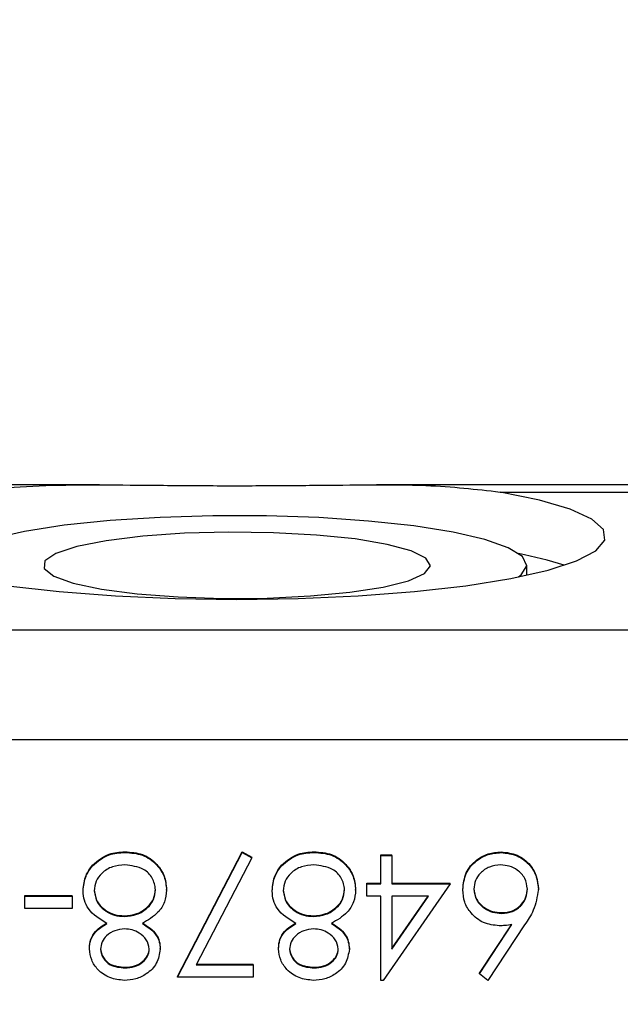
# Model space of a CAD drawing. Header units: inches. Extents: x 0.6 to 16.3, y 0.2 to 11.5.
# Tile 16 of 33: x 13.927 to 14.232, y 6.351 to 6.852. Entities that reach past the tile are written whole.
import ezdxf

# ---------------------------------------------------------------- set-up
doc = ezdxf.new("R2010")
doc.units = ezdxf.units.IN
doc.header["$MEASUREMENT"] = 0
doc.styles.add('SLDTEXTSTYLE0', font='TXT', dxfattribs={"width": 0.75})
doc.dimstyles.new('SLDDIMSTYLE1', dxfattribs={"dimtxt": 0.1377952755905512, "dimasz": 0.14, "dimexe": 0, "dimexo": 0.0625, "dimgap": 0.0344488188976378, "dimtad": 1, "dimdec": 1, "dimlfac": 2, "dimrnd": 1e-09, "dimzin": 12, "dimdsep": 46, "dimtxsty": 'SLDTEXTSTYLE0', "dimblk1": 'CLOSED', "dimblk2": 'CLOSED', "dimsah": 1, "dimcen": 0.09, "dimadec": 0, "dimazin": 3, "dimtfac": 1, "dimtdec": 1, "dimtofl": 0, "dimtmove": 0, "dimatfit": 3, "dimldrblk": 'CLOSED', "dimfxl": 0, "dimfrac": 2, "dimtolj": 1, "dimtzin": 12, "dimarcsym": 0})

# ---------------------------------------------------------------- blocks, each defined once
blk = doc.blocks.new('_Closed')
at = {"color": 0, "linetype": 'ByBlock', "lineweight": -2}
for p, q in [((-1, 0.166667), (0, 0)), ((-1, 0.166667), (-1, -0.166667)), ((0, 0), (-1, -0.166667)), ((0, 0), (-1, 0))]:
    blk.add_line(p, q, dxfattribs=at)
blk = doc.blocks.new('_D_2')
at = {"color": 7, "linetype": 'Continuous', "lineweight": 0}
for p, q in [((11.44602246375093, 8.805707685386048), (11.40403796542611, 8.805707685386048)), ((11.40403796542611, 8.805707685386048), (11.40403796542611, 8.586957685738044)), ((11.75146865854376, 8.805707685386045), (11.79345315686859, 8.805707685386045)), ((11.79345315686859, 8.805707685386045), (11.79345315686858, 8.58695768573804)), ((11.40403796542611, 8.586957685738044), (11.44602246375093, 8.586957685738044)), ((11.79345315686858, 8.58695768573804), (11.75146865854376, 8.58695768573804)), ((10.28009498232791, 7.084512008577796), (10.28009498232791, 8.420161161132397)), ((14.54005224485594, 5.615039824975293), (14.54005224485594, 8.420161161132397)), ((14.54005224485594, 8.38079108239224), (10.28009498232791, 8.38079108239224))]:
    blk.add_line(p, q, dxfattribs=at)
at = {"color": 7, "linetype": 'Continuous', "lineweight": 18, "xscale": 0.14, "yscale": 0.14, "rotation": 180.0000000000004}
blk.add_blockref('_Closed', (10.28009498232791, 8.38079108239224, -0.2228205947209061), dxfattribs=at)
at = {"color": 7, "linetype": 'Continuous', "lineweight": 18, "xscale": 0.14, "yscale": 0.14}
blk.add_blockref('_Closed', (14.54005224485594, 8.38079108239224, -0.2228205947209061), dxfattribs=at)
at = {"color": 7, "linetype": 'Continuous', "lineweight": 18, "char_height": 0.1377952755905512, "attachment_point": 1, "style": 'SLDTEXTSTYLE0'}
for s, insert in [('216', (11.44602246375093, 8.76458512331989)), ('8.5', (11.47147631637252, 8.558418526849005))]:
    blk.add_mtext(s, dxfattribs=dict(at, insert=insert))

msp = doc.modelspace()

# ---------------------------------------------------------------- linework, layer by layer
at = {"color": 7, "linetype": 'Continuous', "lineweight": 25}
for p, q in [((13.96719374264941, 6.61524353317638), (13.80059002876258, 6.61524353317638)), ((14.28802536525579, 6.61524353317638), (14.10812060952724, 6.61524353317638)), ((14.17099676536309, 6.61161057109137), (14.2883205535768, 6.61161057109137)), ((14.18459498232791, 6.569230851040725), (14.18459498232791, 6.574314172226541)), ((13.55264951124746, 6.54151367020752), (14.29315841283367, 6.541513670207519)), ((14.29315841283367, 6.485400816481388), (13.55559844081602, 6.485400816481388)), ((13.98025697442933, 6.428116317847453), (13.98025697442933, 6.428459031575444)), ((14.00701228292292, 6.36496164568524), (14.03986484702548, 6.428459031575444)), ((14.00701228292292, 6.364618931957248), (14.03986484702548, 6.428116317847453)), ((14.04471009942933, 6.425474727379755), (14.01650246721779, 6.370968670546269)), ((14.03986484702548, 6.428459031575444), (14.04471009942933, 6.425817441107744)), ((14.03986484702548, 6.428116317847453), (14.03986484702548, 6.428459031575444)), ((14.03986484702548, 6.428116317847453), (14.04471009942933, 6.425474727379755)), ((14.04471009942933, 6.425474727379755), (14.04471009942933, 6.425817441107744)), ((14.07641082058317, 6.428116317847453), (14.07641082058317, 6.428459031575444)), ((14.1103776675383, 6.426871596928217), (14.11598664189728, 6.426871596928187)), ((14.1103776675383, 6.426528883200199), (14.1103776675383, 6.426871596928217)), ((14.1103776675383, 6.412241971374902), (14.1103776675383, 6.426528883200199)), ((14.1103776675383, 6.426528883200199), (14.11598664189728, 6.426528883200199)), ((14.11598664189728, 6.426528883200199), (14.11598664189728, 6.426871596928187)), ((14.11598664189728, 6.426528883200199), (14.11598664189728, 6.412241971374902)), ((14.17157558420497, 6.428116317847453), (14.17157558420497, 6.428459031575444)), ((13.96366793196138, 6.421320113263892), (13.96366793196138, 6.421662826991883)), ((14.05982177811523, 6.421320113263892), (14.05982177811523, 6.421662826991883)), ((14.10316612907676, 6.412584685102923), (14.1103776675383, 6.412584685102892)), ((14.10316612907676, 6.412241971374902), (14.10316612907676, 6.412584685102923)), ((14.10316612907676, 6.405892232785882), (14.10316612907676, 6.412241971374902)), ((14.10316612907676, 6.412241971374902), (14.1103776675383, 6.412241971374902)), ((14.14563407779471, 6.412241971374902), (14.11151699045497, 6.363031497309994)), ((14.11598664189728, 6.412584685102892), (14.14563407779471, 6.412584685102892)), ((14.11598664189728, 6.412241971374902), (14.14563407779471, 6.412241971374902)), ((14.14563407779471, 6.412241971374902), (14.14563407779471, 6.412584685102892)), ((13.92928792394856, 6.406234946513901), (13.95332638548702, 6.406234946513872)), ((13.92928792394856, 6.405892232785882), (13.92928792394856, 6.406234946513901)), ((13.92928792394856, 6.405892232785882), (13.95332638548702, 6.405892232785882)), ((13.92928792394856, 6.399542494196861), (13.92928792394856, 6.405892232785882)), ((13.95332638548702, 6.405892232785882), (13.95332638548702, 6.406234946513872)), ((13.95332638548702, 6.405892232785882), (13.95332638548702, 6.399542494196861)), ((13.958935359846, 6.408496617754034), (13.958935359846, 6.408839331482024)), ((14.00140330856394, 6.409005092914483), (14.00140330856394, 6.409347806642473)), ((14.05508920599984, 6.408496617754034), (14.05508920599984, 6.408839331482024)), ((14.09755715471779, 6.409005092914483), (14.09755715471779, 6.409347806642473)), ((14.1103776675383, 6.405892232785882), (14.10316612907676, 6.405892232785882)), ((14.1103776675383, 6.363031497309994), (14.1103776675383, 6.405892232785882)), ((14.11598664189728, 6.405892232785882), (14.11598664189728, 6.379005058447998)), ((14.11598664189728, 6.379005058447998), (14.13461644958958, 6.405892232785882)), ((14.13461644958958, 6.405892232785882), (14.11598664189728, 6.405892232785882)), ((14.11598664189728, 6.379347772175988), (14.13437898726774, 6.405892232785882)), ((14.15204433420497, 6.409153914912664), (14.15204433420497, 6.409496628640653)), ((14.19050587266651, 6.409265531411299), (14.19050587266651, 6.409608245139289)), ((13.95332638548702, 6.399542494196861), (13.92928792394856, 6.399542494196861)), ((13.97983129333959, 6.395573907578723), (13.97983129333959, 6.395916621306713)), ((14.07598513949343, 6.395573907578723), (14.07598513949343, 6.395916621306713)), ((14.17176338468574, 6.397161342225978), (14.17176338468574, 6.397504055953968)), ((14.16054543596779, 6.366392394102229), (14.17705935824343, 6.391406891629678)), ((14.16054543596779, 6.366735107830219), (14.17681173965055, 6.391374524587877)), ((14.18351969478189, 6.391282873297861), (14.16486484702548, 6.363031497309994)), ((13.96214048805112, 6.379091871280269), (13.96214048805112, 6.379434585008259)), ((13.99819818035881, 6.378918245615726), (13.99819818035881, 6.379260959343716)), ((14.05829433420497, 6.379091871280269), (14.05829433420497, 6.379434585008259)), ((14.09435202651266, 6.378918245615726), (14.09435202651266, 6.379260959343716)), ((13.98019437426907, 6.369381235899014), (13.98019437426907, 6.369723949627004)), ((14.01650246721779, 6.370968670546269), (14.04547382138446, 6.370968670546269)), ((14.01667982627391, 6.371311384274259), (14.04547382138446, 6.371311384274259)), ((14.04547382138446, 6.370968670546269), (14.04547382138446, 6.371311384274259)), ((14.04547382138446, 6.370968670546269), (14.04547382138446, 6.364618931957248)), ((14.07634822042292, 6.369381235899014), (14.07634822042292, 6.369723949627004)), ((14.00701228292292, 6.364618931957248), (14.00701228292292, 6.36496164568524)), ((14.16054543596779, 6.366392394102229), (14.16054543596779, 6.366735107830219)), ((14.16486484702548, 6.363031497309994), (14.16054543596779, 6.366392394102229)), ((14.04547382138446, 6.364618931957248), (14.00701228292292, 6.364618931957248)), ((14.11151699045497, 6.363031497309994), (14.1103776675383, 6.363031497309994))]:
    msp.add_line(p, q, dxfattribs=at)
at = {"color": 7, "linetype": 'Continuous', "lineweight": 25, "flags": 128}
for points in [[(13.92060998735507, 6.563883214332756), (13.94674957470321, 6.560902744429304), (13.97542056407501, 6.558712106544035), (14.00581961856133, 6.557372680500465), (14.03709498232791, 6.556921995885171), (14.06837034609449, 6.557372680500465), (14.09876940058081, 6.558712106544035), (14.12744038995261, 6.560902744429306), (14.15357997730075, 6.563883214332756), (14.17645575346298, 6.567570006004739), (14.19542675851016, 6.571859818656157), (14.20996144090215, 6.576632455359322), (14.21965255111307, 6.581754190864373), (14.22422855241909, 6.587081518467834), (14.22356122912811, 6.592465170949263), (14.21766927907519, 6.5977543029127), (14.20671778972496, 6.602800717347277), (14.19101361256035, 6.607463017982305), (14.17099676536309, 6.61161057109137)], [(14.12713844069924, 6.594358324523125), (14.10413847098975, 6.596855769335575), (14.07885541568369, 6.598585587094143), (14.05215025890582, 6.599488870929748), (14.0249324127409, 6.599534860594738), (13.99812874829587, 6.59872198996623), (13.97265203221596, 6.597077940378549), (13.94936984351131, 6.594658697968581), (13.92907502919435, 6.591546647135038), (13.9124587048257, 6.587847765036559), (13.90008671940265, 6.583688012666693), (13.89238038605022, 6.579209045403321), (13.889602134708, 6.574563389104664), (13.89184657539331, 6.569909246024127), (13.89374048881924, 6.568356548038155)], [(14.09722569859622, 6.587699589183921), (14.07761306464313, 6.589717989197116), (14.05581609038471, 6.590905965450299), (14.03300985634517, 6.591199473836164), (14.01042385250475, 6.590582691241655), (13.98927569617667, 6.589088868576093), (13.97070548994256, 6.586798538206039), (13.95571435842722, 6.583835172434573), (13.94511047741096, 6.580358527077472), (13.93946550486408, 6.576556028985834), (13.93908376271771, 6.572632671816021), (13.94398583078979, 6.568799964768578), (13.9539074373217, 6.565264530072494), (13.96831370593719, 6.562216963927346), (13.98642799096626, 6.559821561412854), (14.00727374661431, 6.558207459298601), (14.02972717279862, 6.55746167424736), (14.05257779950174, 6.557624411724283), (14.07459374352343, 6.558686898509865), (14.09458811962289, 6.560591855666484), (14.11148302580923, 6.563236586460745), (14.12436765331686, 6.566478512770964), (14.13254738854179, 6.57014286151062), (14.13558125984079, 6.574032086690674), (14.13330571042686, 6.577936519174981), (14.12584341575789, 6.581645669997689), (14.11359667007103, 6.584959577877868), (14.09722569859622, 6.587699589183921)], [(14.18044947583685, 6.568356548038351), (14.18180957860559, 6.569419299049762), (14.18458782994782, 6.574064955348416), (14.18234338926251, 6.578719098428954), (14.17515268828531, 6.583223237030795), (14.1632605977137, 6.587423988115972), (14.14707208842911, 6.591178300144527), (14.12713844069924, 6.594358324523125)]]:
    msp.add_lwpolyline(points, dxfattribs=at)
at = {"color": 7, "linetype": 'Continuous', "lineweight": 25}
msp.add_arc((14.14187806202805, 6.381998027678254), 0.2019906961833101, 72.19523645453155, 78.99139684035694, dxfattribs=at)
for points, knots in [([(13.90319319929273, 6.61161057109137), (13.91088796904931, 6.612636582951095), (13.92628035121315, 6.614688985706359), (13.9533603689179, 6.61529733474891), (13.98252882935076, 6.615223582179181), (14.01333480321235, 6.614845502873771), (14.0448846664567, 6.614794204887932), (14.07606892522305, 6.61501355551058), (14.10581167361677, 6.615298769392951), (14.13904199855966, 6.615266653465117), (14.15889476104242, 6.612995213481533), (14.17099676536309, 6.61161057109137)], [0, 0, 0, 0, 0.1051747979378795, 0.2103884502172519, 0.3154739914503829, 0.4205444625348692, 0.5261160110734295, 0.6316922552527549, 0.735103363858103, 0.8385222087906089, 1, 1, 1, 1]), ([(13.96366793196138, 6.421662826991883), (13.96636334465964, 6.423930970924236), (13.97119593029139, 6.427997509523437), (13.97747853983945, 6.42831751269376), (13.98025697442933, 6.428459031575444)], [0, 0, 0, 0, 0.5577578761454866, 1, 1, 1, 1]), ([(13.96366793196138, 6.421320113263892), (13.96636334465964, 6.423588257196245), (13.97119593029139, 6.427654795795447), (13.97747853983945, 6.42797479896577), (13.98025697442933, 6.428116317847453)], [0, 0, 0, 0, 0.5577578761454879, 1, 1, 1, 1]), ([(13.98025697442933, 6.428459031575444), (13.98328182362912, 6.428271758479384), (13.98931188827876, 6.427898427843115), (13.99635124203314, 6.422876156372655), (14.00060485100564, 6.416340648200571), (14.00113729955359, 6.411677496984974), (14.00140330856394, 6.409347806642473)], [0, 0, 0, 0, 0.2805339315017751, 0.5592469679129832, 0.7798016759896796, 0.9999999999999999, 0.9999999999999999, 0.9999999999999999, 0.9999999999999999]), ([(13.98025697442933, 6.428116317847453), (13.98328182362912, 6.427929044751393), (13.98931188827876, 6.427555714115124), (13.99635124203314, 6.422533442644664), (14.00060485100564, 6.415997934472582), (14.00113729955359, 6.411334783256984), (14.00140330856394, 6.409005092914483)], [0, 0, 0, 0, 0.2805339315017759, 0.5592469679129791, 0.7798016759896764, 1, 1, 1, 1]), ([(14.05982177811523, 6.421662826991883), (14.06251719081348, 6.423930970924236), (14.06734977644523, 6.427997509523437), (14.07363238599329, 6.42831751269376), (14.07641082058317, 6.428459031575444)], [0, 0, 0, 0, 0.5577578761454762, 1, 1, 1, 1]), ([(14.05982177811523, 6.421320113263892), (14.06251719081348, 6.423588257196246), (14.06734977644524, 6.427654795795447), (14.07363238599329, 6.427974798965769), (14.07641082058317, 6.428116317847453)], [0, 0, 0, 0, 0.5577578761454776, 1, 1, 1, 1]), ([(14.07641082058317, 6.428459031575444), (14.07943566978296, 6.428271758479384), (14.08546573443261, 6.427898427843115), (14.09250508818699, 6.422876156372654), (14.09675869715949, 6.416340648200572), (14.09729114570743, 6.411677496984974), (14.09755715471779, 6.409347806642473)], [0, 0, 0, 0, 0.2805339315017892, 0.5592469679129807, 0.7798016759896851, 1, 1, 1, 1]), ([(14.07641082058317, 6.428116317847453), (14.07943566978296, 6.427929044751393), (14.08546573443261, 6.427555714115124), (14.09250508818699, 6.422533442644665), (14.09675869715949, 6.415997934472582), (14.09729114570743, 6.411334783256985), (14.09755715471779, 6.409005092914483)], [0, 0, 0, 0, 0.2805339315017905, 0.5592469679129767, 0.7798016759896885, 0.9999999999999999, 0.9999999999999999, 0.9999999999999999, 0.9999999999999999]), ([(14.15204433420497, 6.409496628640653), (14.15236845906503, 6.412330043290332), (14.15301639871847, 6.417994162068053), (14.15834718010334, 6.424271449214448), (14.16485623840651, 6.427833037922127), (14.16933578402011, 6.428250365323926), (14.17157558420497, 6.428459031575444)], [0, 0, 0, 0, 0.2796114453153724, 0.5589554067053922, 0.7794750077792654, 1, 1, 1, 1]), ([(14.15204433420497, 6.409153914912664), (14.15236845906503, 6.411987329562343), (14.15301639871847, 6.417651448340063), (14.15834718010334, 6.423928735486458), (14.16485623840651, 6.427490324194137), (14.16933578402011, 6.427907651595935), (14.17157558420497, 6.428116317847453)], [0, 0, 0, 0, 0.2796114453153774, 0.5589554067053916, 0.7794750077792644, 0.9999999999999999, 0.9999999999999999, 0.9999999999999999, 0.9999999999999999]), ([(14.17157558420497, 6.428459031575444), (14.1743710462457, 6.428125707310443), (14.17995996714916, 6.427459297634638), (14.18626798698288, 6.422427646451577), (14.18985677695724, 6.416127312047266), (14.19028952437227, 6.411781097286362), (14.19050587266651, 6.409608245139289)], [0, 0, 0, 0, 0.279634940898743, 0.5590695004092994, 0.7795606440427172, 1, 1, 1, 1]), ([(14.17157558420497, 6.428116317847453), (14.1743710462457, 6.427782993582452), (14.17995996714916, 6.427116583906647), (14.18626798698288, 6.422084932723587), (14.18985677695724, 6.415784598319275), (14.19028952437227, 6.411438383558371), (14.19050587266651, 6.409265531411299)], [0, 0, 0, 0, 0.2796349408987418, 0.5590695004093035, 0.7795606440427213, 1, 1, 1, 1]), ([(13.958935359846, 6.408839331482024), (13.95918556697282, 6.411474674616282), (13.95963289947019, 6.41618626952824), (13.96243370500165, 6.419987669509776), (13.96366793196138, 6.421662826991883)], [0, 0, 0, 0, 0.5593314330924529, 1, 1, 1, 1]), ([(13.958935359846, 6.408496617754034), (13.95918556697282, 6.411131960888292), (13.95963289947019, 6.41584355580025), (13.96243370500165, 6.419644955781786), (13.96366793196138, 6.421320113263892)], [0, 0, 0, 0, 0.559331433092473, 1, 1, 1, 1]), ([(13.98019437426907, 6.421766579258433), (13.97803930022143, 6.421626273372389), (13.97373860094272, 6.421346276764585), (13.96856257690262, 6.418075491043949), (13.96515091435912, 6.413615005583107), (13.96474640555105, 6.410276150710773), (13.96454433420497, 6.40860823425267)], [0, 0, 0, 0, 0.2806301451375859, 0.5600298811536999, 0.7802140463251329, 1, 1, 1, 1]), ([(13.99579433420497, 6.409191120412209), (13.99544327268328, 6.411257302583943), (13.99474055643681, 6.415393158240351), (13.98894954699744, 6.420827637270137), (13.98351409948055, 6.421410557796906), (13.98019437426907, 6.421766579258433)], [0, 0, 0, 0, 0.2798443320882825, 0.5601615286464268, 1, 1, 1, 1]), ([(14.05508920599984, 6.408839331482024), (14.05533941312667, 6.411474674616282), (14.05578674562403, 6.41618626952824), (14.05858755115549, 6.419987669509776), (14.05982177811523, 6.421662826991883)], [0, 0, 0, 0, 0.5593314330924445, 1, 1, 1, 1]), ([(14.05508920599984, 6.408496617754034), (14.05533941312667, 6.411131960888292), (14.05578674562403, 6.41584355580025), (14.05858755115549, 6.419644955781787), (14.05982177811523, 6.421320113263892)], [0, 0, 0, 0, 0.5593314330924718, 1, 1, 1, 1]), ([(14.07634822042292, 6.421766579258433), (14.07419314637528, 6.421626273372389), (14.06989244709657, 6.421346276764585), (14.06471642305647, 6.418075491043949), (14.06130476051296, 6.413615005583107), (14.0609002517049, 6.410276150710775), (14.06069818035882, 6.40860823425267)], [0, 0, 0, 0, 0.2806301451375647, 0.5600298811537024, 0.780214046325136, 1, 1, 1, 1]), ([(14.09194818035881, 6.409191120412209), (14.09159711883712, 6.411257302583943), (14.09089440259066, 6.415393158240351), (14.08510339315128, 6.420827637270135), (14.07966794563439, 6.421410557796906), (14.07634822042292, 6.421766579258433)], [0, 0, 0, 0, 0.2798443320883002, 0.5601615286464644, 1, 1, 1, 1]), ([(14.17127510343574, 6.421766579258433), (14.16935358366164, 6.421581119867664), (14.16551154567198, 6.42121029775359), (14.16106793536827, 6.418019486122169), (14.15812655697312, 6.413973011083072), (14.15781103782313, 6.410983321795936), (14.15765330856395, 6.409488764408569)], [0, 0, 0, 0, 0.2800424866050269, 0.5599390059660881, 0.7800117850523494, 1, 1, 1, 1]), ([(14.18489689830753, 6.409488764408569), (14.18462833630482, 6.411389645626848), (14.18409053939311, 6.415196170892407), (14.18018960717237, 6.419124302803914), (14.17580006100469, 6.421433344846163), (14.1727840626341, 6.421655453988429), (14.17127510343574, 6.421766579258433)], [0, 0, 0, 0, 0.2790409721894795, 0.5587811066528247, 0.7792501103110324, 1, 1, 1, 1]), ([(14.15765330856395, 6.409831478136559), (14.15794197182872, 6.407891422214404), (14.15852042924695, 6.404003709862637), (14.16261945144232, 6.400087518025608), (14.16714420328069, 6.397833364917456), (14.17022308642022, 6.397613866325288), (14.17176338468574, 6.397504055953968)], [0, 0, 0, 0, 0.2787577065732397, 0.558607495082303, 0.779180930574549, 1, 1, 1, 1]), ([(14.17176338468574, 6.397504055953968), (14.17366572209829, 6.397670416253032), (14.17746499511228, 6.398002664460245), (14.18184015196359, 6.401247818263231), (14.18448735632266, 6.40540444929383), (14.18476036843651, 6.408355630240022), (14.18489689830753, 6.409831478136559)], [0, 0, 0, 0, 0.2801170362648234, 0.559438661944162, 0.779680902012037, 1, 1, 1, 1]), ([(13.97101719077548, 6.392039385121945), (13.96747048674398, 6.394162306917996), (13.96252079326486, 6.397125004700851), (13.95929951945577, 6.403757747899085), (13.95905675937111, 6.406916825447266), (13.958935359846, 6.408496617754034)], [0, 0, 0, 0, 0.5582605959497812, 0.7790948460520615, 1, 1, 1, 1]), ([(13.96454433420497, 6.40895094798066), (13.96491239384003, 6.406896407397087), (13.96565102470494, 6.402773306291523), (13.97007257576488, 6.398672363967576), (13.97490122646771, 6.396266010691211), (13.97818745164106, 6.396033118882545), (13.97983129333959, 6.395916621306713)], [0, 0, 0, 0, 0.2782972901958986, 0.5584936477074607, 0.7791488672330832, 1, 1, 1, 1]), ([(13.96454433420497, 6.40860823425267), (13.96491239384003, 6.406553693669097), (13.96565102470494, 6.402430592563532), (13.97007257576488, 6.398329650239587), (13.9749012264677, 6.395923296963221), (13.97818745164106, 6.395690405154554), (13.97983129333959, 6.395573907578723)], [0, 0, 0, 0, 0.2782972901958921, 0.5584936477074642, 0.7791488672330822, 1, 1, 1, 1]), ([(13.97983129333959, 6.395916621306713), (13.98202721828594, 6.396103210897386), (13.9864154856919, 6.396476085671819), (13.99160218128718, 6.399925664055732), (13.99515649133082, 6.404419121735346), (13.99558187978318, 6.407830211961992), (13.99579433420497, 6.409533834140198)], [0, 0, 0, 0, 0.2802794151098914, 0.5601015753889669, 0.780298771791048, 1, 1, 1, 1]), ([(13.97983129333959, 6.395573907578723), (13.98202721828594, 6.395760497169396), (13.9864154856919, 6.396133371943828), (13.99160218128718, 6.39958295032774), (13.99515649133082, 6.404076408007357), (13.99558187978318, 6.407487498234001), (13.99579433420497, 6.409191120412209)], [0, 0, 0, 0, 0.2802794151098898, 0.5601015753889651, 0.7802987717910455, 1, 1, 1, 1]), ([(14.00140330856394, 6.409005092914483), (14.00119656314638, 6.406937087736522), (14.00078314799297, 6.402801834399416), (13.99660118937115, 6.396372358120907), (13.99192781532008, 6.393683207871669), (13.98907107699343, 6.392039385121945)], [0, 0, 0, 0, 0.2799864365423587, 0.5598703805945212, 1, 1, 1, 1]), ([(14.06717103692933, 6.392039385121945), (14.06362433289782, 6.394162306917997), (14.05867463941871, 6.397125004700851), (14.05545336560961, 6.403757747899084), (14.05521060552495, 6.406916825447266), (14.05508920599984, 6.408496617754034)], [0, 0, 0, 0, 0.5582605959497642, 0.779094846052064, 1, 1, 1, 1]), ([(14.06069818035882, 6.40895094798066), (14.06106623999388, 6.406896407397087), (14.06180487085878, 6.402773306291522), (14.06622642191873, 6.398672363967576), (14.07105507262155, 6.396266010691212), (14.07434129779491, 6.396033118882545), (14.07598513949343, 6.395916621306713)], [0, 0, 0, 0, 0.2782972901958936, 0.5584936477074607, 0.779148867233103, 1, 1, 1, 1]), ([(14.06069818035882, 6.40860823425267), (14.06106623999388, 6.406553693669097), (14.06180487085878, 6.402430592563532), (14.06622642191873, 6.398329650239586), (14.07105507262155, 6.395923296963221), (14.07434129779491, 6.395690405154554), (14.07598513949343, 6.395573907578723)], [0, 0, 0, 0, 0.2782972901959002, 0.5584936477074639, 0.7791488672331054, 1, 1, 1, 1]), ([(14.07598513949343, 6.395916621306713), (14.07818106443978, 6.396103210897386), (14.08256933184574, 6.396476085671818), (14.08775602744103, 6.399925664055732), (14.09131033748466, 6.404419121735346), (14.09173572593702, 6.407830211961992), (14.09194818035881, 6.409533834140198)], [0, 0, 0, 0, 0.2802794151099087, 0.5601015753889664, 0.7802987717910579, 1, 1, 1, 1]), ([(14.07598513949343, 6.395573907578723), (14.07818106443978, 6.395760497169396), (14.08256933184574, 6.396133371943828), (14.08775602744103, 6.399582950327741), (14.09131033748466, 6.404076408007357), (14.09173572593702, 6.407487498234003), (14.09194818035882, 6.409191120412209)], [0, 0, 0, 0, 0.2802794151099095, 0.5601015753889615, 0.7802987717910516, 1, 1, 1, 1]), ([(14.09755715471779, 6.409005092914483), (14.09735040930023, 6.406937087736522), (14.09693699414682, 6.402801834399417), (14.092755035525, 6.396372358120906), (14.08808166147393, 6.393683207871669), (14.08522492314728, 6.392039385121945)], [0, 0, 0, 0, 0.2799864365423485, 0.5598703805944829, 1, 1, 1, 1]), ([(14.17058650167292, 6.390811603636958), (14.16784834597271, 6.391121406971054), (14.16237155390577, 6.391741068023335), (14.15627659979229, 6.396704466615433), (14.15259012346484, 6.402761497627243), (14.15222633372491, 6.407022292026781), (14.15204433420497, 6.409153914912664)], [0, 0, 0, 0, 0.279643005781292, 0.5593351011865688, 0.7795407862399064, 1, 1, 1, 1]), ([(14.15765330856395, 6.409488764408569), (14.15794197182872, 6.407548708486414), (14.15852042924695, 6.403660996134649), (14.16261945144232, 6.399744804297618), (14.16714420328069, 6.397490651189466), (14.17022308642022, 6.397271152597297), (14.17176338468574, 6.397161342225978)], [0, 0, 0, 0, 0.2787577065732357, 0.5586074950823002, 0.7791809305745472, 1, 1, 1, 1]), ([(14.17176338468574, 6.397161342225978), (14.17366572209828, 6.397327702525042), (14.17746499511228, 6.397659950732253), (14.18184015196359, 6.400905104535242), (14.18448735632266, 6.405061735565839), (14.18476036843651, 6.408012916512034), (14.18489689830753, 6.409488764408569)], [0, 0, 0, 0, 0.2801170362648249, 0.5594386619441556, 0.7796809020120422, 1, 1, 1, 1]), ([(14.19050587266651, 6.409265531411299), (14.189895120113, 6.405643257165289), (14.1888011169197, 6.399154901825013), (14.18513785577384, 6.393694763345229), (14.18351969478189, 6.391282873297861)], [0, 0, 0, 0, 0.5582730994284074, 1, 1, 1, 1]), ([(13.96214048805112, 6.379434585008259), (13.96228026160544, 6.38097846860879), (13.96255978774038, 6.38406600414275), (13.96553696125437, 6.388935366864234), (13.96893899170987, 6.391075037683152), (13.97101719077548, 6.392382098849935)], [0, 0, 0, 0, 0.2801551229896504, 0.5602682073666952, 1, 1, 1, 1]), ([(13.96214048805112, 6.379091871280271), (13.96228026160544, 6.380635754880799), (13.96255978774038, 6.38372329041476), (13.96553696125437, 6.388592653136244), (13.96893899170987, 6.390732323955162), (13.97101719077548, 6.392039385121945)], [0, 0, 0, 0, 0.2801551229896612, 0.5602682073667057, 1, 1, 1, 1]), ([(13.98907107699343, 6.392382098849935), (13.99175426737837, 6.390618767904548), (13.99550165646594, 6.388156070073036), (13.99788111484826, 6.382949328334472), (13.99809251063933, 6.380490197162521), (13.99819818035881, 6.379260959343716)], [0, 0, 0, 0, 0.557717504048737, 0.7789177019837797, 0.9999999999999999, 0.9999999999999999, 0.9999999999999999, 0.9999999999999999]), ([(13.98907107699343, 6.392039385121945), (13.99175426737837, 6.390276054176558), (13.99550165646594, 6.387813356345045), (13.99788111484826, 6.382606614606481), (13.99809251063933, 6.38014748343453), (13.99819818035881, 6.378918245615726)], [0, 0, 0, 0, 0.557717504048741, 0.7789177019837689, 0.9999999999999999, 0.9999999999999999, 0.9999999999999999, 0.9999999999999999]), ([(14.05829433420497, 6.379434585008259), (14.05843410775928, 6.38097846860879), (14.05871363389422, 6.384066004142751), (14.06169080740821, 6.388935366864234), (14.06509283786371, 6.391075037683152), (14.06717103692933, 6.392382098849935)], [0, 0, 0, 0, 0.280155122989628, 0.5602682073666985, 0.9999999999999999, 0.9999999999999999, 0.9999999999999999, 0.9999999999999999]), ([(14.05829433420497, 6.379091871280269), (14.05843410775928, 6.380635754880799), (14.05871363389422, 6.38372329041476), (14.06169080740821, 6.388592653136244), (14.06509283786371, 6.390732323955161), (14.06717103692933, 6.392039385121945)], [0, 0, 0, 0, 0.2801551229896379, 0.560268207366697, 1, 1, 1, 1]), ([(14.08522492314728, 6.392382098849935), (14.08790811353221, 6.390618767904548), (14.09165550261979, 6.388156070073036), (14.09403496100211, 6.382949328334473), (14.09424635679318, 6.380490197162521), (14.09435202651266, 6.379260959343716)], [0, 0, 0, 0, 0.5577175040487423, 0.7789177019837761, 1, 1, 1, 1]), ([(14.08522492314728, 6.392039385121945), (14.08790811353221, 6.390276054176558), (14.09165550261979, 6.387813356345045), (14.09403496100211, 6.382606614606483), (14.09424635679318, 6.38014748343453), (14.09435202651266, 6.378918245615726)], [0, 0, 0, 0, 0.557717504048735, 0.7789177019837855, 1, 1, 1, 1]), ([(14.17705935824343, 6.391406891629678), (14.17585797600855, 6.391220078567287), (14.1737123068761, 6.390886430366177), (14.17154174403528, 6.39083447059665), (14.17058650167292, 6.390811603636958)], [0, 0, 0, 0, 0.5599102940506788, 1, 1, 1, 1]), ([(13.97996901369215, 6.389224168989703), (13.97831211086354, 6.389049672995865), (13.97499952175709, 6.388700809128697), (13.97098653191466, 6.386189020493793), (13.96835823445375, 6.382729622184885), (13.96795213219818, 6.380162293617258), (13.9677494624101, 6.37888104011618)], [0, 0, 0, 0, 0.2801676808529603, 0.5601296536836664, 0.7804778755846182, 1, 1, 1, 1]), ([(13.99258920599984, 6.379005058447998), (13.99223982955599, 6.380645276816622), (13.99153757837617, 6.383942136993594), (13.98782502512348, 6.387057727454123), (13.98393141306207, 6.388938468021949), (13.98128997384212, 6.389128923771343), (13.97996901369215, 6.389224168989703)], [0, 0, 0, 0, 0.2777214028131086, 0.5582236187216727, 0.7790715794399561, 1, 1, 1, 1]), ([(14.076122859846, 6.389224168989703), (14.07446595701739, 6.389049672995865), (14.07115336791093, 6.388700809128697), (14.06714037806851, 6.386189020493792), (14.0645120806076, 6.382729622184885), (14.06410597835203, 6.380162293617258), (14.06390330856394, 6.37888104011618)], [0, 0, 0, 0, 0.2801676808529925, 0.5601296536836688, 0.7804778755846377, 0.9999999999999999, 0.9999999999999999, 0.9999999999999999, 0.9999999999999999]), ([(14.08874305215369, 6.379005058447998), (14.08839367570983, 6.380645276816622), (14.08769142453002, 6.383942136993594), (14.08397887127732, 6.387057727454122), (14.08008525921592, 6.388938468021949), (14.07744381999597, 6.389128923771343), (14.076122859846, 6.389224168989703)], [0, 0, 0, 0, 0.2777214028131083, 0.5582236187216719, 0.7790715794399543, 1, 1, 1, 1]), ([(13.97988137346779, 6.363031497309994), (13.97738990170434, 6.363303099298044), (13.97240877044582, 6.363846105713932), (13.96655755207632, 6.367927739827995), (13.96286074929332, 6.373280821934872), (13.96238049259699, 6.377155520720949), (13.96214048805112, 6.379091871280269)], [0, 0, 0, 0, 0.2799338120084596, 0.559664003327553, 0.7799455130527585, 1, 1, 1, 1]), ([(13.9677494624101, 6.379223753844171), (13.96808357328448, 6.377633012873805), (13.96875407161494, 6.374440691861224), (13.97335104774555, 6.370315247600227), (13.97760030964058, 6.36994808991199), (13.98019437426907, 6.369723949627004)], [0, 0, 0, 0, 0.2789620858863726, 0.5598249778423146, 1, 1, 1, 1]), ([(13.9677494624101, 6.37888104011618), (13.96808357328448, 6.377290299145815), (13.96875407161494, 6.374097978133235), (13.97335104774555, 6.369972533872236), (13.97760030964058, 6.369605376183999), (13.98019437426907, 6.369381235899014)], [0, 0, 0, 0, 0.2789620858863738, 0.5598249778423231, 1, 1, 1, 1]), ([(13.99819818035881, 6.378918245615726), (13.99775759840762, 6.376438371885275), (13.99687515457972, 6.371471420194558), (13.9917081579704, 6.366332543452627), (13.98582482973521, 6.363503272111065), (13.98186293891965, 6.363188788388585), (13.97988137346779, 6.363031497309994)], [0, 0, 0, 0, 0.2788367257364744, 0.558483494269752, 0.7791726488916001, 1, 1, 1, 1]), ([(13.98019437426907, 6.369723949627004), (13.98183603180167, 6.369835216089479), (13.98511477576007, 6.370057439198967), (13.98915048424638, 6.372325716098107), (13.99205849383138, 6.3755191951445), (13.99241248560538, 6.378072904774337), (13.99258920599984, 6.379347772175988)], [0, 0, 0, 0, 0.2806739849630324, 0.5605664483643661, 0.780625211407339, 1, 1, 1, 1]), ([(13.98019437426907, 6.369381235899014), (13.98183603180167, 6.369492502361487), (13.98511477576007, 6.369714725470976), (13.98915048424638, 6.371983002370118), (13.99205849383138, 6.375176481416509), (13.99241248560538, 6.377730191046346), (13.99258920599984, 6.379005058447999)], [0, 0, 0, 0, 0.2806739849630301, 0.5605664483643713, 0.7806252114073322, 1, 1, 1, 1]), ([(14.07603521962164, 6.363031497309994), (14.07354374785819, 6.363303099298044), (14.06856261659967, 6.36384610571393), (14.06271139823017, 6.367927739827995), (14.05901459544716, 6.373280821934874), (14.05853433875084, 6.377155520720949), (14.05829433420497, 6.379091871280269)], [0, 0, 0, 0, 0.2799338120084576, 0.5596640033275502, 0.779945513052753, 1, 1, 1, 1]), ([(14.06390330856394, 6.379223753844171), (14.06423741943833, 6.377633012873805), (14.06490791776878, 6.374440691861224), (14.0695048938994, 6.370315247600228), (14.07375415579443, 6.36994808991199), (14.07634822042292, 6.369723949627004)], [0, 0, 0, 0, 0.2789620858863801, 0.5598249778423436, 0.9999999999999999, 0.9999999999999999, 0.9999999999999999, 0.9999999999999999]), ([(14.06390330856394, 6.37888104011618), (14.06423741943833, 6.377290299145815), (14.06490791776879, 6.374097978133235), (14.0695048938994, 6.369972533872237), (14.07375415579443, 6.369605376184), (14.07634822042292, 6.369381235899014)], [0, 0, 0, 0, 0.2789620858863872, 0.5598249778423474, 1, 1, 1, 1]), ([(14.09435202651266, 6.378918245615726), (14.09391144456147, 6.376438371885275), (14.09302900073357, 6.371471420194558), (14.08786200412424, 6.366332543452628), (14.08197867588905, 6.363503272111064), (14.0780167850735, 6.363188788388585), (14.07603521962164, 6.363031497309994)], [0, 0, 0, 0, 0.2788367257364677, 0.5584834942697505, 0.7791726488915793, 1, 1, 1, 1]), ([(14.07634822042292, 6.369723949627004), (14.07798987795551, 6.369835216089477), (14.08126862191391, 6.370057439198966), (14.08530433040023, 6.372325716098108), (14.08821233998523, 6.3755191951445), (14.08856633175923, 6.378072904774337), (14.08874305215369, 6.379347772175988)], [0, 0, 0, 0, 0.2806739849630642, 0.560566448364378, 0.7806252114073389, 1, 1, 1, 1]), ([(14.07634822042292, 6.369381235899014), (14.07798987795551, 6.369492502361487), (14.08126862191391, 6.369714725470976), (14.08530433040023, 6.371983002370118), (14.08821233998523, 6.375176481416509), (14.08856633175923, 6.377730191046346), (14.08874305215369, 6.379005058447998)], [0, 0, 0, 0, 0.2806739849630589, 0.5605664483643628, 0.7806252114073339, 0.9999999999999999, 0.9999999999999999, 0.9999999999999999, 0.9999999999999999])]:
    msp.add_open_spline(points, degree=3, knots=knots, dxfattribs=at)

# ---------------------------------------------------------------- dimensions: what is measured, and where the dimension line sits
at = {"color": 7, "linetype": 'Continuous', "lineweight": 18}
dim = msp.add_linear_dim(base=(10.28009498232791, 8.38079108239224), p1=(14.54005224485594, 5.575669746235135), p2=(10.28009498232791, 7.045141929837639), dimstyle='SLDDIMSTYLE1', dxfattribs=at)
dim.commit()
dim.dimension.update_dxf_attribs({"geometry": '_D_2', "text_midpoint": (11.59874556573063, 8.38079108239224), "dimtype": 160})

doc.saveas('drawing.dxf')
